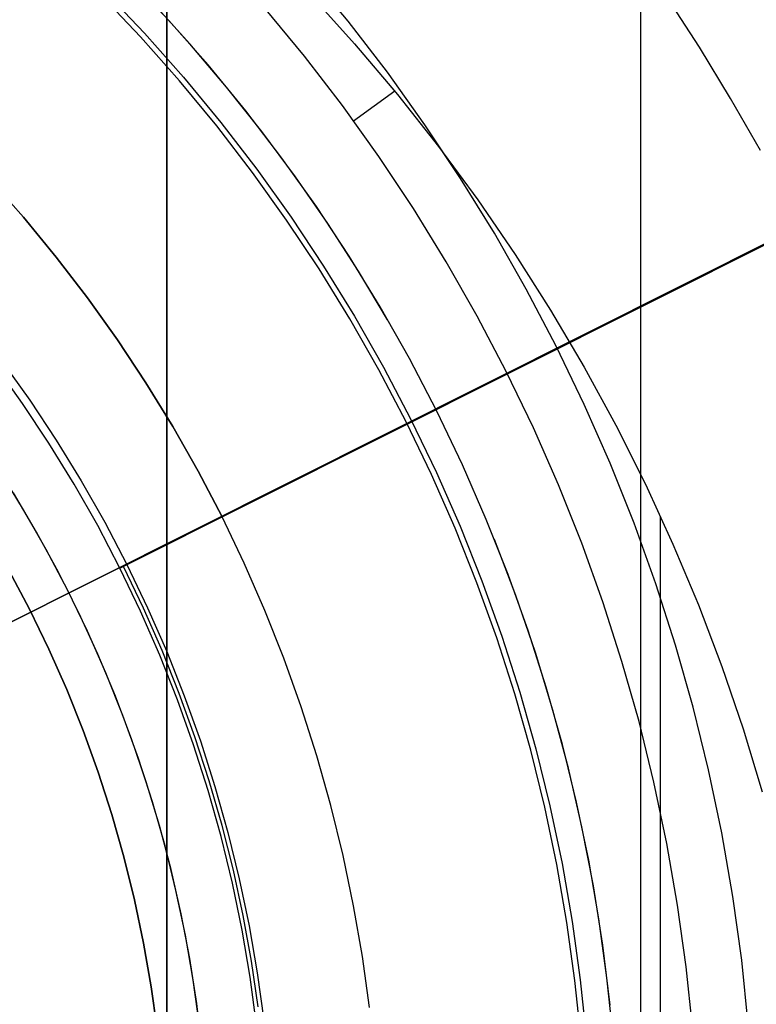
# Model space of a CAD drawing. Header units: millimetres. Extents: x 6038 to 7358, y -8545 to -7225.
# Tile 225 of 256: x 6725 to 6742, y -7880 to -7857. Entities that reach past the tile are written whole.
import ezdxf

# ---------------------------------------------------------------- set-up
doc = ezdxf.new("R2010")
doc.units = ezdxf.units.MM
doc.layers.add('color', color=7, linetype='Continuous')
doc.layers.add('luz', color=7, linetype='Continuous')

msp = doc.modelspace()

# ---------------------------------------------------------------- linework, layer by layer
at = {"color": 7, "true_color": 0xffffff}
for p, q in [((6728.316, -7849.761, 61.793), (6728.316, -7927.252, 79.683)), ((6728.316, -7849.761, 61.793), (6728.316, -7927.252, 79.683)), ((6728.316, -7927.252, 76.249), (6728.316, -7851.729, 58.813)), ((6739.436, -7852.033, 62.317), (6739.436, -7916.645, 77.234)), ((6728.316, -7927.252, 71.961), (6728.316, -7853.459, 54.924)), ((6728.316, -7927.252, 71.961), (6728.316, -7853.459, 54.924)), ((6732.575, -7857.346, 105.1), (6731.611, -7856.18, 105.1)), ((6732.575, -7857.346, 105.1), (6731.611, -7856.18, 105.1)), ((6728.369, -7857.326, 51.1), (6727.412, -7856.31, 51.1)), ((6728.369, -7857.326, 51.1), (6727.412, -7856.31, 51.1)), ((6726.844, -7856.627, 199.6), (6727.794, -7857.629, 199.6)), ((6726.844, -7856.627, 199.6), (6727.794, -7857.629, 199.6)), ((6727.702, -7857.714, 200.6), (6726.754, -7856.715, 200.6)), ((6727.702, -7857.714, 200.6), (6726.754, -7856.715, 200.6)), ((6728.862, -7857.878, 51.1), (6727.97, -7856.893, 51.1)), ((6731.682, -7856.716, 55.676), (6732.727, -7857.873, 55.944)), ((6731.682, -7856.716, 55.676), (6732.727, -7857.873, 55.944)), ((6740.825, -7857.954, 103.064), (6740.059, -7856.772, 103.064)), ((6740.825, -7857.954, 103.064), (6740.059, -7856.772, 103.064)), ((6731.549, -7858.165, 52.515), (6730.614, -7857.033, 52.515)), ((6731.549, -7858.165, 52.515), (6730.614, -7857.033, 52.515)), ((6729.29, -7858.373, 51.1), (6728.369, -7857.326, 51.1)), ((6729.29, -7858.373, 51.1), (6728.369, -7857.326, 51.1)), ((6733.497, -7858.545, 105.1), (6732.575, -7857.346, 105.1)), ((6733.497, -7858.545, 105.1), (6732.575, -7857.346, 105.1)), ((6728.615, -7858.744, 200.6), (6727.702, -7857.714, 200.6)), ((6728.615, -7858.744, 200.6), (6727.702, -7857.714, 200.6)), ((6727.794, -7857.629, 199.6), (6728.71, -7858.662, 199.6)), ((6727.794, -7857.629, 199.6), (6728.71, -7858.662, 199.6)), ((6729.723, -7858.892, 51.1), (6728.862, -7857.878, 51.1)), ((6732.727, -7857.873, 55.944), (6733.733, -7859.063, 56.218)), ((6732.727, -7857.873, 55.944), (6733.733, -7859.063, 56.218)), ((6741.556, -7859.157, 103.064), (6740.825, -7857.954, 103.064)), ((6741.556, -7859.157, 103.064), (6740.825, -7857.954, 103.064)), ((6732.444, -7859.327, 52.515), (6731.549, -7858.165, 52.515)), ((6732.444, -7859.327, 52.515), (6731.549, -7858.165, 52.515)), ((6730.174, -7859.452, 51.1), (6729.29, -7858.373, 51.1)), ((6730.174, -7859.452, 51.1), (6729.29, -7858.373, 51.1)), ((6729.491, -7859.805, 200.6), (6728.615, -7858.744, 200.6)), ((6729.491, -7859.805, 200.6), (6728.615, -7858.744, 200.6)), ((6728.71, -7858.662, 199.6), (6729.59, -7859.727, 199.6)), ((6728.71, -7858.662, 199.6), (6729.59, -7859.727, 199.6)), ((6734.378, -7859.775, 105.1), (6733.497, -7858.545, 105.1)), ((6734.378, -7859.775, 105.1), (6733.497, -7858.545, 105.1)), ((6730.549, -7859.934, 51.1), (6729.723, -7858.892, 51.1)), ((6732.704, -7859.682, 52.515), (6733.673, -7858.978, 56.2)), ((6733.733, -7859.063, 56.218), (6734.696, -7860.286, 56.501)), ((6733.733, -7859.063, 56.218), (6734.696, -7860.286, 56.501)), ((6742.254, -7860.38, 103.064), (6741.556, -7859.157, 103.064)), ((6742.254, -7860.38, 103.064), (6741.556, -7859.157, 103.064)), ((6733.298, -7860.52, 52.515), (6732.444, -7859.327, 52.515)), ((6733.298, -7860.52, 52.515), (6732.444, -7859.327, 52.515)), ((6731.021, -7860.561, 51.1), (6730.174, -7859.452, 51.1)), ((6731.021, -7860.561, 51.1), (6730.174, -7859.452, 51.1)), ((6730.331, -7860.896, 200.6), (6729.491, -7859.805, 200.6)), ((6730.331, -7860.896, 200.6), (6729.491, -7859.805, 200.6)), ((6729.59, -7859.727, 199.6), (6730.432, -7860.821, 199.6)), ((6729.59, -7859.727, 199.6), (6730.432, -7860.821, 199.6)), ((6735.216, -7861.035, 105.1), (6734.378, -7859.775, 105.1)), ((6735.216, -7861.035, 105.1), (6734.378, -7859.775, 105.1)), ((6731.341, -7861.001, 51.1), (6730.549, -7859.934, 51.1)), ((6734.696, -7860.286, 56.501), (6735.618, -7861.538, 56.79)), ((6734.696, -7860.286, 56.501), (6735.618, -7861.538, 56.79)), ((6731.829, -7861.697, 51.1), (6731.021, -7860.561, 51.1)), ((6731.829, -7861.697, 51.1), (6731.021, -7860.561, 51.1)), ((6734.111, -7861.742, 52.515), (6733.298, -7860.52, 52.515)), ((6734.111, -7861.742, 52.515), (6733.298, -7860.52, 52.515)), ((6730.432, -7860.821, 199.6), (6731.236, -7861.944, 199.6)), ((6730.432, -7860.821, 199.6), (6731.236, -7861.944, 199.6)), ((6731.132, -7862.015, 200.6), (6730.331, -7860.896, 200.6)), ((6731.132, -7862.015, 200.6), (6730.331, -7860.896, 200.6)), ((6732.098, -7862.095, 51.1), (6731.341, -7861.001, 51.1)), ((6736.009, -7862.322, 105.1), (6735.216, -7861.035, 105.1)), ((6736.009, -7862.322, 105.1), (6735.216, -7861.035, 105.1)), ((6732.598, -7862.861, 51.1), (6731.829, -7861.697, 51.1)), ((6732.598, -7862.861, 51.1), (6731.829, -7861.697, 51.1)), ((6734.88, -7862.991, 52.515), (6734.111, -7861.742, 52.515)), ((6734.88, -7862.991, 52.515), (6734.111, -7861.742, 52.515)), ((6735.618, -7861.538, 56.79), (6736.496, -7862.821, 57.086)), ((6735.618, -7861.538, 56.79), (6736.496, -7862.821, 57.086)), ((6731.236, -7861.944, 199.6), (6732, -7863.094, 199.6)), ((6731.236, -7861.944, 199.6), (6732, -7863.094, 199.6)), ((6731.895, -7863.161, 200.6), (6731.132, -7862.015, 200.6)), ((6731.895, -7863.161, 200.6), (6731.132, -7862.015, 200.6)), ((6732.818, -7863.212, 51.1), (6732.098, -7862.095, 51.1)), ((6736.758, -7863.637, 105.1), (6736.009, -7862.322, 105.1)), ((6736.758, -7863.637, 105.1), (6736.009, -7862.322, 105.1)), ((6733.326, -7864.051, 51.1), (6732.598, -7862.861, 51.1)), ((6733.326, -7864.051, 51.1), (6732.598, -7862.861, 51.1)), ((6736.496, -7862.821, 57.086), (6737.33, -7864.131, 57.388)), ((6736.496, -7862.821, 57.086), (6737.33, -7864.131, 57.388)), ((6732, -7863.094, 199.6), (6732.725, -7864.269, 199.6)), ((6732, -7863.094, 199.6), (6732.725, -7864.269, 199.6)), ((6735.607, -7864.266, 52.515), (6734.88, -7862.991, 52.515)), ((6735.607, -7864.266, 52.515), (6734.88, -7862.991, 52.515)), ((6732.617, -7864.333, 200.6), (6731.895, -7863.161, 200.6)), ((6732.617, -7864.333, 200.6), (6731.895, -7863.161, 200.6)), ((6733.502, -7864.352, 51.1), (6732.818, -7863.212, 51.1)), ((6737.461, -7864.976, 105.1), (6736.758, -7863.637, 105.1)), ((6737.461, -7864.976, 105.1), (6736.758, -7863.637, 105.1)), ((6734.013, -7865.265, 51.1), (6733.326, -7864.051, 51.1)), ((6734.013, -7865.265, 51.1), (6733.326, -7864.051, 51.1)), ((6732.725, -7864.269, 199.6), (6733.408, -7865.469, 199.6)), ((6732.725, -7864.269, 199.6), (6733.408, -7865.469, 199.6)), ((6736.289, -7865.566, 52.515), (6735.607, -7864.266, 52.515)), ((6736.289, -7865.566, 52.515), (6735.607, -7864.266, 52.515)), ((6737.33, -7864.131, 57.388), (6738.118, -7865.467, 57.697)), ((6737.33, -7864.131, 57.388), (6738.118, -7865.467, 57.697)), ((6733.298, -7865.529, 200.6), (6732.617, -7864.333, 200.6)), ((6733.298, -7865.529, 200.6), (6732.617, -7864.333, 200.6)), ((6738.117, -7866.339, 105.1), (6737.461, -7864.976, 105.1)), ((6738.117, -7866.339, 105.1), (6737.461, -7864.976, 105.1)), ((6734.658, -7866.502, 51.1), (6734.013, -7865.265, 51.1)), ((6734.658, -7866.502, 51.1), (6734.013, -7865.265, 51.1)), ((6733.938, -7866.748, 200.6), (6733.298, -7865.529, 200.6)), ((6733.938, -7866.748, 200.6), (6733.298, -7865.529, 200.6)), ((6733.408, -7865.469, 199.6), (6734.05, -7866.692, 199.6)), ((6733.408, -7865.469, 199.6), (6734.05, -7866.692, 199.6)), ((6736.925, -7866.888, 52.515), (6736.289, -7865.566, 52.515)), ((6736.925, -7866.888, 52.515), (6736.289, -7865.566, 52.515)), ((6738.118, -7865.467, 57.697), (6738.86, -7866.828, 58.011)), ((6738.118, -7865.467, 57.697), (6738.86, -7866.828, 58.011)), ((6738.726, -7867.723, 105.1), (6738.117, -7866.339, 105.1)), ((6738.726, -7867.723, 105.1), (6738.117, -7866.339, 105.1)), ((6735.26, -7867.76, 51.1), (6734.658, -7866.502, 51.1)), ((6735.26, -7867.76, 51.1), (6734.658, -7866.502, 51.1)), ((6734.535, -7867.988, 200.6), (6733.938, -7866.748, 200.6)), ((6734.535, -7867.988, 200.6), (6733.938, -7866.748, 200.6)), ((6734.05, -7866.692, 199.6), (6734.649, -7867.936, 199.6)), ((6734.05, -7866.692, 199.6), (6734.649, -7867.936, 199.6)), ((6738.86, -7866.828, 58.011), (6739.555, -7868.213, 58.331)), ((6738.86, -7866.828, 58.011), (6739.555, -7868.213, 58.331)), ((6737.516, -7868.231, 52.515), (6736.925, -7866.888, 52.515)), ((6737.516, -7868.231, 52.515), (6736.925, -7866.888, 52.515)), ((6739.287, -7869.128, 105.1), (6738.726, -7867.723, 105.1)), ((6739.287, -7869.128, 105.1), (6738.726, -7867.723, 105.1)), ((6724.955, -7868.812, 212.059), (6724.39, -7867.899, 212.059)), ((6724.955, -7868.812, 212.059), (6724.39, -7867.899, 212.059)), ((6724.956, -7868.813, 217.559), (6724.391, -7867.9, 217.559)), ((6735.089, -7869.248, 200.6), (6734.535, -7867.988, 200.6)), ((6735.089, -7869.248, 200.6), (6734.535, -7867.988, 200.6)), ((6734.649, -7867.936, 199.6), (6735.205, -7869.2, 199.6)), ((6734.649, -7867.936, 199.6), (6735.205, -7869.2, 199.6)), ((6735.819, -7869.038, 51.1), (6735.26, -7867.76, 51.1)), ((6735.819, -7869.038, 51.1), (6735.26, -7867.76, 51.1)), ((6739.555, -7868.213, 58.331), (6740.202, -7869.619, 58.655)), ((6739.555, -7868.213, 58.331), (6740.202, -7869.619, 58.655)), ((6725.26, -7869.336, 223.059), (6724.716, -7868.416, 223.059)), ((6725.26, -7869.336, 223.059), (6724.716, -7868.416, 223.059)), ((6738.06, -7869.594, 52.515), (6737.516, -7868.231, 52.515)), ((6738.06, -7869.594, 52.515), (6737.516, -7868.231, 52.515)), ((6725.488, -7869.744, 212.059), (6724.955, -7868.812, 212.059)), ((6725.488, -7869.744, 212.059), (6724.955, -7868.812, 212.059)), ((6725.489, -7869.745, 217.559), (6724.956, -7868.813, 217.559)), ((6736.333, -7870.335, 51.1), (6735.819, -7869.038, 51.1)), ((6736.333, -7870.335, 51.1), (6735.819, -7869.038, 51.1)), ((6739.799, -7870.552, 105.1), (6739.287, -7869.128, 105.1)), ((6739.799, -7870.552, 105.1), (6739.287, -7869.128, 105.1)), ((6739.909, -7916.028, 69.37), (6739.909, -7868.978, 58.507)), ((6725.773, -7870.274, 223.059), (6725.26, -7869.336, 223.059)), ((6725.773, -7870.274, 223.059), (6725.26, -7869.336, 223.059)), ((6735.6, -7870.527, 200.6), (6735.089, -7869.248, 200.6)), ((6735.6, -7870.527, 200.6), (6735.089, -7869.248, 200.6)), ((6735.205, -7869.2, 199.6), (6735.717, -7870.482, 199.6)), ((6735.205, -7869.2, 199.6), (6735.717, -7870.482, 199.6)), ((6736.515, -7870.828, 51.1), (6736.011, -7869.509, 51.1)), ((6738.557, -7870.975, 52.515), (6738.06, -7869.594, 52.515)), ((6738.557, -7870.975, 52.515), (6738.06, -7869.594, 52.515)), ((6725.989, -7870.694, 212.059), (6725.488, -7869.744, 212.059)), ((6725.989, -7870.694, 212.059), (6725.488, -7869.744, 212.059)), ((6725.989, -7870.695, 217.559), (6725.489, -7869.745, 217.559)), ((6740.202, -7869.619, 58.655), (6740.801, -7871.046, 58.985)), ((6740.202, -7869.619, 58.655), (6740.801, -7871.046, 58.985)), ((6725.097, -7871.147, 216.059), (6724.613, -7870.228, 216.059)), ((6724.613, -7870.228, 223.059), (6725.097, -7871.147, 223.059)), ((6724.613, -7870.228, 219.559), (6725.097, -7871.147, 219.559)), ((6724.613, -7870.228, 223.059), (6725.097, -7871.147, 223.059)), ((6726.253, -7871.229, 223.059), (6725.773, -7870.274, 223.059)), ((6726.253, -7871.229, 223.059), (6725.773, -7870.274, 223.059)), ((6736.065, -7871.822, 200.6), (6735.6, -7870.527, 200.6)), ((6736.065, -7871.822, 200.6), (6735.6, -7870.527, 200.6)), ((6735.717, -7870.482, 199.6), (6736.184, -7871.782, 199.6)), ((6735.717, -7870.482, 199.6), (6736.184, -7871.782, 199.6)), ((6736.803, -7871.648, 51.1), (6736.333, -7870.335, 51.1)), ((6736.803, -7871.648, 51.1), (6736.333, -7870.335, 51.1)), ((6726.456, -7871.661, 212.059), (6725.989, -7870.694, 212.059)), ((6726.456, -7871.661, 212.059), (6725.989, -7870.694, 212.059)), ((6726.456, -7871.661, 217.559), (6725.989, -7870.695, 217.559)), ((6740.261, -7871.992, 105.1), (6739.799, -7870.552, 105.1)), ((6740.261, -7871.992, 105.1), (6739.799, -7870.552, 105.1)), ((6736.973, -7872.163, 51.1), (6736.515, -7870.828, 51.1)), ((6739.005, -7872.372, 52.515), (6738.557, -7870.975, 52.515)), ((6739.005, -7872.372, 52.515), (6738.557, -7870.975, 52.515)), ((6725.549, -7872.082, 216.059), (6725.097, -7871.147, 216.059)), ((6725.097, -7871.147, 223.059), (6725.549, -7872.082, 223.059)), ((6725.097, -7871.147, 219.559), (6725.549, -7872.082, 219.559)), ((6725.097, -7871.147, 223.059), (6725.549, -7872.082, 223.059)), ((6740.801, -7871.046, 58.985), (6741.35, -7872.491, 59.318)), ((6740.801, -7871.046, 58.985), (6741.35, -7872.491, 59.318)), ((6726.699, -7872.201, 223.059), (6726.253, -7871.229, 223.059)), ((6726.699, -7872.201, 223.059), (6726.253, -7871.229, 223.059)), ((6726.89, -7872.643, 212.059), (6726.456, -7871.661, 212.059)), ((6726.89, -7872.643, 217.559), (6726.456, -7871.661, 217.559)), ((6726.89, -7872.643, 212.059), (6726.456, -7871.661, 212.059)), ((6737.227, -7872.977, 51.1), (6736.803, -7871.648, 51.1)), ((6737.227, -7872.977, 51.1), (6736.803, -7871.648, 51.1)), ((6736.486, -7873.133, 200.6), (6736.065, -7871.822, 200.6)), ((6736.486, -7873.133, 200.6), (6736.065, -7871.822, 200.6)), ((6736.184, -7871.782, 199.6), (6736.606, -7873.096, 199.6)), ((6736.184, -7871.782, 199.6), (6736.606, -7873.096, 199.6)), ((6725.969, -7873.033, 216.059), (6725.549, -7872.082, 216.059)), ((6725.549, -7872.082, 223.059), (6725.969, -7873.033, 223.059)), ((6725.549, -7872.082, 219.559), (6725.969, -7873.033, 219.559)), ((6725.549, -7872.082, 223.059), (6725.969, -7873.033, 223.059)), ((6740.674, -7873.447, 105.1), (6740.261, -7871.992, 105.1)), ((6740.674, -7873.447, 105.1), (6740.261, -7871.992, 105.1)), ((6727.112, -7873.187, 223.059), (6726.699, -7872.201, 223.059)), ((6727.112, -7873.187, 223.059), (6726.699, -7872.201, 223.059)), ((6737.384, -7873.514, 51.1), (6736.973, -7872.163, 51.1)), ((6739.405, -7873.783, 52.515), (6739.005, -7872.372, 52.515)), ((6739.405, -7873.783, 52.515), (6739.005, -7872.372, 52.515)), ((6741.35, -7872.491, 59.318), (6741.85, -7873.954, 59.656)), ((6741.35, -7872.491, 59.318), (6741.85, -7873.954, 59.656)), ((6727.289, -7873.64, 212.059), (6726.89, -7872.643, 212.059)), ((6727.289, -7873.64, 217.559), (6726.89, -7872.643, 217.559)), ((6727.289, -7873.64, 212.059), (6726.89, -7872.643, 212.059)), ((6726.355, -7873.997, 216.059), (6725.969, -7873.033, 216.059)), ((6725.969, -7873.033, 223.059), (6726.355, -7873.997, 223.059)), ((6725.969, -7873.033, 219.559), (6726.355, -7873.997, 219.559)), ((6725.969, -7873.033, 223.059), (6726.355, -7873.997, 223.059)), ((6737.605, -7874.32, 51.1), (6737.227, -7872.977, 51.1)), ((6737.605, -7874.32, 51.1), (6737.227, -7872.977, 51.1)), ((6727.491, -7874.186, 223.059), (6727.112, -7873.187, 223.059)), ((6727.491, -7874.186, 223.059), (6727.112, -7873.187, 223.059)), ((6736.862, -7874.457, 200.6), (6736.486, -7873.133, 200.6)), ((6736.862, -7874.457, 200.6), (6736.486, -7873.133, 200.6)), ((6736.606, -7873.096, 199.6), (6736.983, -7874.425, 199.6)), ((6736.606, -7873.096, 199.6), (6736.983, -7874.425, 199.6)), ((6737.748, -7874.879, 51.1), (6737.384, -7873.514, 51.1)), ((6741.036, -7874.916, 105.1), (6740.674, -7873.447, 105.1)), ((6741.036, -7874.916, 105.1), (6740.674, -7873.447, 105.1)), ((6727.653, -7874.649, 212.059), (6727.289, -7873.64, 212.059)), ((6727.653, -7874.65, 217.559), (6727.289, -7873.64, 217.559)), ((6727.653, -7874.649, 212.059), (6727.289, -7873.64, 212.059)), ((6726.708, -7874.974, 216.059), (6726.355, -7873.997, 216.059)), ((6726.355, -7873.997, 223.059), (6726.708, -7874.974, 223.059)), ((6726.355, -7873.997, 219.559), (6726.708, -7874.974, 219.559)), ((6726.355, -7873.997, 223.059), (6726.708, -7874.974, 223.059)), ((6739.756, -7875.208, 52.515), (6739.405, -7873.783, 52.515)), ((6739.756, -7875.208, 52.515), (6739.405, -7873.783, 52.515)), ((6741.85, -7873.954, 59.656), (6742.299, -7875.432, 59.997)), ((6741.85, -7873.954, 59.656), (6742.299, -7875.432, 59.997)), ((6727.835, -7875.198, 223.059), (6727.491, -7874.186, 223.059)), ((6727.835, -7875.198, 223.059), (6727.491, -7874.186, 223.059)), ((6737.191, -7875.794, 200.6), (6736.862, -7874.457, 200.6)), ((6737.191, -7875.794, 200.6), (6736.862, -7874.457, 200.6)), ((6736.983, -7874.425, 199.6), (6737.313, -7875.766, 199.6)), ((6736.983, -7874.425, 199.6), (6737.313, -7875.766, 199.6)), ((6737.937, -7875.674, 51.1), (6737.605, -7874.32, 51.1)), ((6737.937, -7875.674, 51.1), (6737.605, -7874.32, 51.1)), ((6727.983, -7875.671, 212.059), (6727.653, -7874.649, 212.059)), ((6727.983, -7875.671, 212.059), (6727.653, -7874.649, 212.059)), ((6727.983, -7875.672, 217.559), (6727.653, -7874.65, 217.559)), ((6738.064, -7876.255, 51.1), (6737.748, -7874.879, 51.1)), ((6741.347, -7876.396, 105.1), (6741.036, -7874.916, 105.1)), ((6741.347, -7876.396, 105.1), (6741.036, -7874.916, 105.1)), ((6727.026, -7875.963, 216.059), (6726.708, -7874.974, 216.059)), ((6726.708, -7874.974, 223.059), (6727.026, -7875.963, 223.059)), ((6726.708, -7874.974, 219.559), (6727.026, -7875.963, 219.559)), ((6726.708, -7874.974, 223.059), (6727.026, -7875.963, 223.059)), ((6728.144, -7876.222, 223.059), (6727.835, -7875.198, 223.059)), ((6728.144, -7876.222, 223.059), (6727.835, -7875.198, 223.059)), ((6740.058, -7876.644, 52.515), (6739.756, -7875.208, 52.515)), ((6740.058, -7876.644, 52.515), (6739.756, -7875.208, 52.515)), ((6728.276, -7876.704, 212.059), (6727.983, -7875.671, 212.059)), ((6728.276, -7876.704, 212.059), (6727.983, -7875.671, 212.059)), ((6728.276, -7876.704, 217.559), (6727.983, -7875.672, 217.559)), ((6737.474, -7877.141, 200.6), (6737.191, -7875.794, 200.6)), ((6737.474, -7877.141, 200.6), (6737.191, -7875.794, 200.6)), ((6737.313, -7875.766, 199.6), (6737.597, -7877.117, 199.6)), ((6737.313, -7875.766, 199.6), (6737.597, -7877.117, 199.6)), ((6738.223, -7877.04, 51.1), (6737.937, -7875.674, 51.1)), ((6738.223, -7877.04, 51.1), (6737.937, -7875.674, 51.1)), ((6727.31, -7876.962, 216.059), (6727.026, -7875.963, 216.059)), ((6727.026, -7875.963, 223.059), (6727.31, -7876.962, 223.059)), ((6727.026, -7875.963, 219.559), (6727.31, -7876.962, 219.559)), ((6727.026, -7875.963, 223.059), (6727.31, -7876.962, 223.059)), ((6728.417, -7877.255, 223.059), (6728.144, -7876.222, 223.059)), ((6728.417, -7877.255, 223.059), (6728.144, -7876.222, 223.059)), ((6738.333, -7877.641, 51.1), (6738.064, -7876.255, 51.1)), ((6741.607, -7877.887, 105.1), (6741.347, -7876.396, 105.1)), ((6741.607, -7877.887, 105.1), (6741.347, -7876.396, 105.1)), ((6728.534, -7877.746, 212.059), (6728.276, -7876.704, 212.059)), ((6728.534, -7877.747, 217.559), (6728.276, -7876.704, 217.559)), ((6728.534, -7877.746, 212.059), (6728.276, -7876.704, 212.059)), ((6740.31, -7878.09, 52.515), (6740.058, -7876.644, 52.515)), ((6740.31, -7878.09, 52.515), (6740.058, -7876.644, 52.515)), ((6727.56, -7877.971, 216.059), (6727.31, -7876.962, 216.059)), ((6727.31, -7876.962, 223.059), (6727.56, -7877.971, 223.059)), ((6727.31, -7876.962, 219.559), (6727.56, -7877.971, 219.559)), ((6727.31, -7876.962, 223.059), (6727.56, -7877.971, 223.059)), ((6737.711, -7878.497, 200.6), (6737.474, -7877.141, 200.6)), ((6737.711, -7878.497, 200.6), (6737.474, -7877.141, 200.6)), ((6737.597, -7877.117, 199.6), (6737.835, -7878.477, 199.6)), ((6737.597, -7877.117, 199.6), (6737.835, -7878.477, 199.6)), ((6738.461, -7878.414, 51.1), (6738.223, -7877.04, 51.1)), ((6738.461, -7878.414, 51.1), (6738.223, -7877.04, 51.1)), ((6728.655, -7878.298, 223.059), (6728.417, -7877.255, 223.059)), ((6728.655, -7878.298, 223.059), (6728.417, -7877.255, 223.059)), ((6738.553, -7879.036, 51.1), (6738.333, -7877.641, 51.1)), ((6728.756, -7878.797, 212.059), (6728.534, -7877.746, 212.059)), ((6728.756, -7878.797, 212.059), (6728.534, -7877.746, 212.059)), ((6728.756, -7878.797, 217.559), (6728.534, -7877.747, 217.559)), ((6741.815, -7879.385, 105.1), (6741.607, -7877.887, 105.1)), ((6741.815, -7879.385, 105.1), (6741.607, -7877.887, 105.1)), ((6727.774, -7878.987, 216.059), (6727.56, -7877.971, 216.059)), ((6727.56, -7877.971, 223.059), (6727.774, -7878.987, 223.059)), ((6727.56, -7877.971, 219.559), (6727.774, -7878.987, 219.559)), ((6727.56, -7877.971, 223.059), (6727.774, -7878.987, 223.059)), ((6740.512, -7879.543, 52.515), (6740.31, -7878.09, 52.515)), ((6740.512, -7879.543, 52.515), (6740.31, -7878.09, 52.515)), ((6728.857, -7879.348, 223.059), (6728.655, -7878.298, 223.059)), ((6728.857, -7879.348, 223.059), (6728.655, -7878.298, 223.059)), ((6737.9, -7879.86, 200.6), (6737.711, -7878.497, 200.6)), ((6737.9, -7879.86, 200.6), (6737.711, -7878.497, 200.6)), ((6737.835, -7878.477, 199.6), (6738.025, -7879.845, 199.6)), ((6737.835, -7878.477, 199.6), (6738.025, -7879.845, 199.6)), ((6738.652, -7879.796, 51.1), (6738.461, -7878.414, 51.1)), ((6738.652, -7879.796, 51.1), (6738.461, -7878.414, 51.1)), ((6728.941, -7879.854, 212.059), (6728.756, -7878.797, 212.059)), ((6728.941, -7879.855, 217.559), (6728.756, -7878.797, 217.559)), ((6728.941, -7879.854, 212.059), (6728.756, -7878.797, 212.059)), ((6727.953, -7880.01, 216.059), (6727.774, -7878.987, 216.059)), ((6727.774, -7878.987, 223.059), (6727.953, -7880.01, 223.059)), ((6727.774, -7878.987, 219.559), (6727.953, -7880.01, 219.559)), ((6727.774, -7878.987, 223.059), (6727.953, -7880.01, 223.059)), ((6738.724, -7880.438, 51.1), (6738.553, -7879.036, 51.1)), ((6729.022, -7880.404, 223.059), (6728.857, -7879.348, 223.059)), ((6729.022, -7880.404, 223.059), (6728.857, -7879.348, 223.059)), ((6740.664, -7881.002, 52.515), (6740.512, -7879.543, 52.515)), ((6740.664, -7881.002, 52.515), (6740.512, -7879.543, 52.515)), ((6741.971, -7880.889, 105.1), (6741.815, -7879.385, 105.1)), ((6741.971, -7880.889, 105.1), (6741.815, -7879.385, 105.1)), ((6729.089, -7880.918, 212.059), (6728.941, -7879.854, 212.059)), ((6729.089, -7880.918, 212.059), (6728.941, -7879.854, 212.059)), ((6729.089, -7880.918, 217.559), (6728.941, -7879.855, 217.559)), ((6738.042, -7881.229, 200.6), (6737.9, -7879.86, 200.6)), ((6738.042, -7881.229, 200.6), (6737.9, -7879.86, 200.6)), ((6738.025, -7879.845, 199.6), (6738.167, -7881.219, 199.6)), ((6738.025, -7879.845, 199.6), (6738.167, -7881.219, 199.6)), ((6738.795, -7881.183, 51.1), (6738.652, -7879.796, 51.1)), ((6738.795, -7881.183, 51.1), (6738.652, -7879.796, 51.1)), ((6728.096, -7881.039, 216.059), (6727.953, -7880.01, 216.059)), ((6727.953, -7880.01, 223.059), (6728.096, -7881.039, 223.059)), ((6727.953, -7880.01, 219.559), (6728.096, -7881.039, 219.559)), ((6727.953, -7880.01, 223.059), (6728.096, -7881.039, 223.059)), ((6729.151, -7881.465, 223.059), (6729.022, -7880.404, 223.059)), ((6729.151, -7881.465, 223.059), (6729.022, -7880.404, 223.059))]:
    msp.add_line(p, q, dxfattribs=at)
at = {"layer": 'color', "color": 254, "true_color": 0xcad1ee}
for p, q in [((6729.615, -7868.981, 30.3), (6763.579, -7851.959, 30.3)), ((6727.218, -7870.182, 28.2), (6751.518, -7858.004, 28.2)), ((6724.953, -7861.948, 30.3), (6724.153, -7861.043, 30.3)), ((6724.153, -7861.043, 38.6), (6724.953, -7861.948, 38.6)), ((6724.953, -7861.948, 34.45), (6724.153, -7861.043, 34.45)), ((6724.153, -7861.043, 38.6), (6724.953, -7861.948, 38.6)), ((6724.953, -7861.948, 30.3), (6724.153, -7861.043, 30.3)), ((6725.721, -7862.881, 30.3), (6724.953, -7861.948, 30.3)), ((6724.953, -7861.948, 38.6), (6725.721, -7862.881, 38.6)), ((6725.721, -7862.881, 34.45), (6724.953, -7861.948, 34.45)), ((6724.953, -7861.948, 38.6), (6725.721, -7862.881, 38.6)), ((6725.721, -7862.881, 30.3), (6724.953, -7861.948, 30.3)), ((6726.456, -7863.84, 30.3), (6725.721, -7862.881, 30.3)), ((6725.721, -7862.881, 38.6), (6726.456, -7863.84, 38.6)), ((6726.456, -7863.84, 34.45), (6725.721, -7862.881, 34.45)), ((6725.721, -7862.881, 38.6), (6726.456, -7863.84, 38.6)), ((6726.456, -7863.84, 30.3), (6725.721, -7862.881, 30.3)), ((6727.158, -7864.823, 30.3), (6726.456, -7863.84, 30.3)), ((6726.456, -7863.84, 38.6), (6727.158, -7864.823, 38.6)), ((6727.158, -7864.823, 34.45), (6726.456, -7863.84, 34.45)), ((6726.456, -7863.84, 38.6), (6727.158, -7864.823, 38.6)), ((6727.158, -7864.823, 30.3), (6726.456, -7863.84, 30.3)), ((6727.826, -7865.83, 30.3), (6727.158, -7864.823, 30.3)), ((6727.158, -7864.823, 38.6), (6727.826, -7865.83, 38.6)), ((6727.826, -7865.83, 34.45), (6727.158, -7864.823, 34.45)), ((6727.158, -7864.823, 38.6), (6727.826, -7865.83, 38.6)), ((6727.826, -7865.83, 30.3), (6727.158, -7864.823, 30.3)), ((6724.93, -7866.315, 28.2), (6724.275, -7865.4, 28.2)), ((6724.93, -7866.315, 28.2), (6724.275, -7865.4, 28.2)), ((6724.447, -7865.327, 38.6), (6725.099, -7866.241, 38.6)), ((6724.447, -7865.327, 38.6), (6725.099, -7866.241, 38.6)), ((6728.458, -7866.859, 30.3), (6727.826, -7865.83, 30.3)), ((6727.826, -7865.83, 38.6), (6728.458, -7866.859, 38.6)), ((6728.458, -7866.859, 34.45), (6727.826, -7865.83, 34.45)), ((6727.826, -7865.83, 38.6), (6728.458, -7866.859, 38.6)), ((6728.458, -7866.859, 30.3), (6727.826, -7865.83, 30.3)), ((6725.552, -7867.251, 28.2), (6724.93, -7866.315, 28.2)), ((6725.552, -7867.251, 28.2), (6724.93, -7866.315, 28.2)), ((6725.099, -7866.241, 38.6), (6725.719, -7867.176, 38.6)), ((6725.099, -7866.241, 38.6), (6725.719, -7867.176, 38.6)), ((6729.055, -7867.91, 30.3), (6728.458, -7866.859, 30.3)), ((6728.458, -7866.859, 38.6), (6729.055, -7867.91, 38.6)), ((6729.055, -7867.91, 34.45), (6728.458, -7866.859, 34.45)), ((6728.458, -7866.859, 38.6), (6729.055, -7867.91, 38.6)), ((6729.055, -7867.91, 30.3), (6728.458, -7866.859, 30.3)), ((6726.141, -7868.209, 28.2), (6725.552, -7867.251, 28.2)), ((6726.141, -7868.209, 28.2), (6725.552, -7867.251, 28.2)), ((6725.719, -7867.176, 38.6), (6726.306, -7868.131, 38.6)), ((6725.719, -7867.176, 38.6), (6726.306, -7868.131, 38.6)), ((6729.615, -7868.981, 30.3), (6729.055, -7867.91, 30.3)), ((6729.055, -7867.91, 38.6), (6729.615, -7868.981, 38.6)), ((6729.615, -7868.981, 34.45), (6729.055, -7867.91, 34.45)), ((6729.055, -7867.91, 38.6), (6729.615, -7868.981, 38.6)), ((6729.615, -7868.981, 30.3), (6729.055, -7867.91, 30.3)), ((6726.696, -7869.186, 28.2), (6726.141, -7868.209, 28.2)), ((6726.696, -7869.186, 28.2), (6726.141, -7868.209, 28.2)), ((6726.306, -7868.131, 38.6), (6726.86, -7869.107, 38.6)), ((6726.306, -7868.131, 38.6), (6726.86, -7869.107, 38.6)), ((6726.86, -7869.107, 38.6), (6727.38, -7870.101, 38.6)), ((6726.86, -7869.107, 38.6), (6727.38, -7870.101, 38.6)), ((6727.38, -7870.101, 38.6), (6729.615, -7868.981, 38.6)), ((6729.615, -7868.981, 38.6), (6729.615, -7868.981, 30.3)), ((6730.137, -7870.07, 38.6), (6729.615, -7868.981, 38.6)), ((6729.615, -7868.981, 38.6), (6729.615, -7868.981, 30.3)), ((6730.137, -7870.07, 30.3), (6729.615, -7868.981, 30.3)), ((6730.137, -7870.07, 38.6), (6729.615, -7868.981, 38.6)), ((6730.137, -7870.07, 34.45), (6729.615, -7868.981, 34.45)), ((6730.137, -7870.07, 30.3), (6729.615, -7868.981, 30.3)), ((6727.218, -7870.182, 28.2), (6726.696, -7869.186, 28.2)), ((6727.218, -7870.182, 28.2), (6726.696, -7869.186, 28.2)), ((6727.38, -7870.101, 38.6), (6727.218, -7870.182, 28.2)), ((6727.38, -7870.101, 38.6), (6727.218, -7870.182, 28.2)), ((6727.704, -7871.196, 28.2), (6727.218, -7870.182, 28.2)), ((6727.704, -7871.196, 28.2), (6727.218, -7870.182, 28.2)), ((6727.769, -7871.121, 33.4), (6727.299, -7870.142, 33.4)), ((6727.38, -7870.101, 38.6), (6727.865, -7871.112, 38.6)), ((6727.38, -7870.101, 38.6), (6727.865, -7871.112, 38.6)), ((6730.622, -7871.177, 38.6), (6730.137, -7870.07, 38.6)), ((6730.622, -7871.177, 30.3), (6730.137, -7870.07, 30.3)), ((6730.622, -7871.177, 38.6), (6730.137, -7870.07, 38.6)), ((6730.622, -7871.177, 34.45), (6730.137, -7870.07, 34.45)), ((6730.622, -7871.177, 30.3), (6730.137, -7870.07, 30.3)), ((6728.154, -7872.226, 28.2), (6727.704, -7871.196, 28.2)), ((6728.154, -7872.226, 28.2), (6727.704, -7871.196, 28.2)), ((6728.206, -7872.115, 33.4), (6727.769, -7871.121, 33.4)), ((6727.865, -7871.112, 38.6), (6728.315, -7872.14, 38.6)), ((6727.865, -7871.112, 38.6), (6728.315, -7872.14, 38.6)), ((6731.068, -7872.3, 38.6), (6730.622, -7871.177, 38.6)), ((6731.068, -7872.3, 30.3), (6730.622, -7871.177, 30.3)), ((6731.068, -7872.3, 38.6), (6730.622, -7871.177, 38.6)), ((6731.068, -7872.3, 34.45), (6730.622, -7871.177, 34.45)), ((6731.068, -7872.3, 30.3), (6730.622, -7871.177, 30.3)), ((6728.61, -7873.124, 33.4), (6728.206, -7872.115, 33.4)), ((6728.315, -7872.14, 38.6), (6728.729, -7873.182, 38.6)), ((6728.315, -7872.14, 38.6), (6728.729, -7873.182, 38.6)), ((6728.569, -7873.271, 28.2), (6728.154, -7872.226, 28.2)), ((6728.569, -7873.271, 28.2), (6728.154, -7872.226, 28.2)), ((6731.476, -7873.437, 38.6), (6731.068, -7872.3, 38.6)), ((6731.476, -7873.437, 30.3), (6731.068, -7872.3, 30.3)), ((6731.476, -7873.437, 38.6), (6731.068, -7872.3, 38.6)), ((6731.476, -7873.437, 34.45), (6731.068, -7872.3, 34.45)), ((6731.476, -7873.437, 30.3), (6731.068, -7872.3, 30.3)), ((6728.947, -7874.33, 28.2), (6728.569, -7873.271, 28.2)), ((6728.947, -7874.33, 28.2), (6728.569, -7873.271, 28.2)), ((6728.98, -7874.145, 33.4), (6728.61, -7873.124, 33.4)), ((6728.729, -7873.182, 38.6), (6729.107, -7874.239, 38.6)), ((6728.729, -7873.182, 38.6), (6729.107, -7874.239, 38.6)), ((6731.843, -7874.588, 38.6), (6731.476, -7873.437, 38.6)), ((6731.843, -7874.588, 30.3), (6731.476, -7873.437, 30.3)), ((6731.843, -7874.588, 38.6), (6731.476, -7873.437, 38.6)), ((6731.843, -7874.588, 34.45), (6731.476, -7873.437, 34.45)), ((6731.843, -7874.588, 30.3), (6731.476, -7873.437, 30.3)), ((6729.315, -7875.178, 33.4), (6728.98, -7874.145, 33.4)), ((6729.288, -7875.401, 28.2), (6728.947, -7874.33, 28.2)), ((6729.288, -7875.401, 28.2), (6728.947, -7874.33, 28.2)), ((6729.107, -7874.239, 38.6), (6729.449, -7875.307, 38.6)), ((6729.107, -7874.239, 38.6), (6729.449, -7875.307, 38.6)), ((6732.171, -7875.751, 38.6), (6731.843, -7874.588, 38.6)), ((6732.171, -7875.751, 30.3), (6731.843, -7874.588, 30.3)), ((6732.171, -7875.751, 38.6), (6731.843, -7874.588, 38.6)), ((6732.171, -7875.751, 34.45), (6731.843, -7874.588, 34.45)), ((6732.171, -7875.751, 30.3), (6731.843, -7874.588, 30.3)), ((6729.615, -7876.222, 33.4), (6729.315, -7875.178, 33.4)), ((6729.449, -7875.307, 38.6), (6729.753, -7876.387, 38.6)), ((6729.449, -7875.307, 38.6), (6729.753, -7876.387, 38.6)), ((6729.591, -7876.484, 28.2), (6729.288, -7875.401, 28.2)), ((6729.591, -7876.484, 28.2), (6729.288, -7875.401, 28.2)), ((6732.458, -7876.925, 38.6), (6732.171, -7875.751, 38.6)), ((6732.458, -7876.925, 30.3), (6732.171, -7875.751, 30.3)), ((6732.458, -7876.925, 38.6), (6732.171, -7875.751, 38.6)), ((6732.458, -7876.925, 34.45), (6732.171, -7875.751, 34.45)), ((6732.458, -7876.925, 30.3), (6732.171, -7875.751, 30.3)), ((6729.881, -7877.275, 33.4), (6729.615, -7876.222, 33.4)), ((6729.857, -7877.576, 28.2), (6729.591, -7876.484, 28.2)), ((6729.857, -7877.576, 28.2), (6729.591, -7876.484, 28.2)), ((6729.753, -7876.387, 38.6), (6730.02, -7877.476, 38.6)), ((6729.753, -7876.387, 38.6), (6730.02, -7877.476, 38.6)), ((6732.705, -7878.108, 38.6), (6732.458, -7876.925, 38.6)), ((6732.705, -7878.108, 30.3), (6732.458, -7876.925, 30.3)), ((6732.705, -7878.108, 38.6), (6732.458, -7876.925, 38.6)), ((6732.705, -7878.108, 34.45), (6732.458, -7876.925, 34.45)), ((6732.705, -7878.108, 30.3), (6732.458, -7876.925, 30.3)), ((6730.11, -7878.337, 33.4), (6729.881, -7877.275, 33.4)), ((6730.084, -7878.677, 28.2), (6729.857, -7877.576, 28.2)), ((6730.084, -7878.677, 28.2), (6729.857, -7877.576, 28.2)), ((6730.02, -7877.476, 38.6), (6730.249, -7878.575, 38.6)), ((6730.02, -7877.476, 38.6), (6730.249, -7878.575, 38.6)), ((6732.911, -7879.298, 38.6), (6732.705, -7878.108, 38.6)), ((6732.911, -7879.298, 30.3), (6732.705, -7878.108, 30.3)), ((6732.911, -7879.298, 38.6), (6732.705, -7878.108, 38.6)), ((6732.911, -7879.298, 34.45), (6732.705, -7878.108, 34.45)), ((6732.911, -7879.298, 30.3), (6732.705, -7878.108, 30.3)), ((6730.305, -7879.406, 33.4), (6730.11, -7878.337, 33.4)), ((6730.249, -7878.575, 38.6), (6730.44, -7879.68, 38.6)), ((6730.249, -7878.575, 38.6), (6730.44, -7879.68, 38.6)), ((6730.273, -7879.786, 28.2), (6730.084, -7878.677, 28.2)), ((6730.273, -7879.786, 28.2), (6730.084, -7878.677, 28.2)), ((6733.075, -7880.495, 38.6), (6732.911, -7879.298, 38.6)), ((6733.075, -7880.495, 30.3), (6732.911, -7879.298, 30.3)), ((6733.075, -7880.495, 38.6), (6732.911, -7879.298, 38.6)), ((6733.075, -7880.495, 34.45), (6732.911, -7879.298, 34.45)), ((6733.075, -7880.495, 30.3), (6732.911, -7879.298, 30.3)), ((6730.463, -7880.48, 33.4), (6730.305, -7879.406, 33.4)), ((6730.44, -7879.68, 38.6), (6730.593, -7880.791, 38.6)), ((6730.44, -7879.68, 38.6), (6730.593, -7880.791, 38.6)), ((6730.423, -7880.9, 28.2), (6730.273, -7879.786, 28.2)), ((6730.423, -7880.9, 28.2), (6730.273, -7879.786, 28.2))]:
    msp.add_line(p, q, dxfattribs=at)
at = {"layer": 'luz', "color": 254, "true_color": 0xcad1ee}
for p, q in [((6564.424, -7951.845, -31.05), (6832.208, -7817.488, -31.05)), ((6832.208, -7817.488, -32.55), (6564.424, -7951.845, -32.55))]:
    msp.add_line(p, q, dxfattribs=at)

doc.saveas('drawing.dxf')
